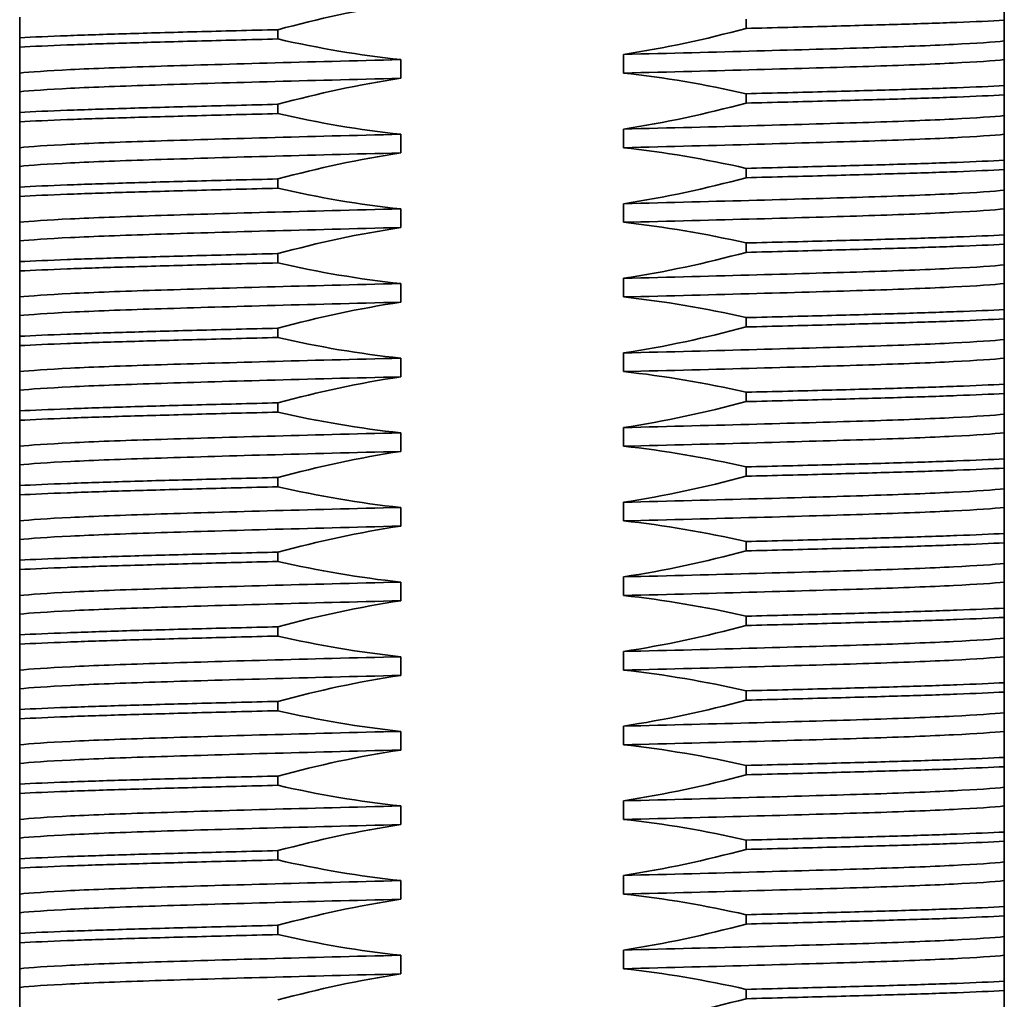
# Model space of a CAD drawing. Header units: millimetres. Extents: x 3087 to 3354, y 1301 to 1530.
# Tile 5 of 15: x 3166 to 3185, y 1419 to 1439. Entities that reach past the tile are written whole.
import ezdxf

# ---------------------------------------------------------------- set-up
doc = ezdxf.new("R2010")
doc.units = ezdxf.units.MM
doc.layers.add('粗实线层', color=7, linetype='Continuous', lineweight=35)

msp = doc.modelspace()

# ---------------------------------------------------------------- linework, layer by layer
at = {"layer": '粗实线层', "linetype": 'Continuous'}
for p, q in [((3185.399, 1438.819), (3185.399, 1438.632)), ((3180.205, 1438.469), (3180.205, 1438.657)), ((3165.599, 1438.094), (3165.599, 1438.282)), ((3170.792, 1438.444), (3170.792, 1438.257)), ((3185.399, 1438.217), (3185.399, 1437.842)), ((3177.738, 1437.572), (3177.738, 1437.947)), ((3173.26, 1437.842), (3173.26, 1437.467)), ((3165.599, 1437.197), (3165.599, 1437.572)), ((3185.399, 1437.319), (3185.399, 1437.132)), ((3180.205, 1436.969), (3180.205, 1437.157)), ((3170.792, 1436.944), (3170.792, 1436.757)), ((3165.599, 1436.594), (3165.599, 1436.782)), ((3185.399, 1436.717), (3185.399, 1436.342)), ((3173.26, 1436.342), (3173.26, 1435.967)), ((3177.738, 1436.072), (3177.738, 1436.447)), ((3165.599, 1435.697), (3165.599, 1436.072)), ((3185.399, 1435.819), (3185.399, 1435.632)), ((3180.205, 1435.469), (3180.205, 1435.657)), ((3170.792, 1435.444), (3170.792, 1435.257)), ((3165.599, 1435.094), (3165.599, 1435.282)), ((3185.399, 1435.217), (3185.399, 1434.842)), ((3177.738, 1434.572), (3177.738, 1434.947)), ((3173.26, 1434.842), (3173.26, 1434.467)), ((3165.599, 1434.197), (3165.599, 1434.572)), ((3185.399, 1434.319), (3185.399, 1434.132)), ((3180.205, 1433.969), (3180.205, 1434.157)), ((3170.792, 1433.944), (3170.792, 1433.757)), ((3165.599, 1433.594), (3165.599, 1433.782)), ((3185.399, 1433.717), (3185.399, 1433.342)), ((3173.26, 1433.342), (3173.26, 1432.967)), ((3177.738, 1433.072), (3177.738, 1433.447)), ((3165.599, 1432.697), (3165.599, 1433.072)), ((3185.399, 1432.819), (3185.399, 1432.632)), ((3180.205, 1432.469), (3180.205, 1432.657)), ((3170.792, 1432.444), (3170.792, 1432.257)), ((3165.599, 1432.094), (3165.599, 1432.282)), ((3185.399, 1432.217), (3185.399, 1431.842)), ((3177.738, 1431.572), (3177.738, 1431.947)), ((3173.26, 1431.842), (3173.26, 1431.467)), ((3165.599, 1431.197), (3165.599, 1431.572)), ((3180.205, 1430.969), (3180.205, 1431.157)), ((3185.399, 1431.319), (3185.399, 1431.132)), ((3165.599, 1430.594), (3165.599, 1430.782)), ((3170.792, 1430.944), (3170.792, 1430.757)), ((3185.399, 1430.717), (3185.399, 1430.342)), ((3177.738, 1430.072), (3177.738, 1430.447)), ((3173.26, 1430.342), (3173.26, 1429.967)), ((3165.599, 1429.697), (3165.599, 1430.072)), ((3185.399, 1429.819), (3185.399, 1429.632)), ((3180.205, 1429.469), (3180.205, 1429.657)), ((3170.792, 1429.444), (3170.792, 1429.257)), ((3165.599, 1429.094), (3165.599, 1429.282)), ((3185.399, 1429.217), (3185.399, 1428.842)), ((3173.26, 1428.842), (3173.26, 1428.467)), ((3177.738, 1428.572), (3177.738, 1428.947)), ((3165.599, 1428.197), (3165.599, 1428.572)), ((3185.399, 1428.319), (3185.399, 1428.132)), ((3180.205, 1427.969), (3180.205, 1428.157)), ((3165.599, 1427.594), (3165.599, 1427.782)), ((3170.792, 1427.944), (3170.792, 1427.757)), ((3185.399, 1427.717), (3185.399, 1427.342)), ((3177.738, 1427.072), (3177.738, 1427.447)), ((3173.26, 1427.342), (3173.26, 1426.967)), ((3165.599, 1426.697), (3165.599, 1427.072)), ((3185.399, 1426.819), (3185.399, 1426.632)), ((3180.205, 1426.469), (3180.205, 1426.657)), ((3170.792, 1426.444), (3170.792, 1426.257)), ((3165.599, 1426.094), (3165.599, 1426.282)), ((3185.399, 1426.217), (3185.399, 1425.842)), ((3173.26, 1425.842), (3173.26, 1425.467)), ((3177.738, 1425.572), (3177.738, 1425.947)), ((3165.599, 1425.197), (3165.599, 1425.572)), ((3185.399, 1425.319), (3185.399, 1425.132)), ((3180.205, 1424.969), (3180.205, 1425.157)), ((3170.792, 1424.944), (3170.792, 1424.757)), ((3165.599, 1424.594), (3165.599, 1424.782)), ((3185.399, 1424.717), (3185.399, 1424.342)), ((3177.738, 1424.072), (3177.738, 1424.447)), ((3173.26, 1424.342), (3173.26, 1423.967)), ((3165.599, 1423.697), (3165.599, 1424.072)), ((3185.399, 1423.819), (3185.399, 1423.632)), ((3180.205, 1423.469), (3180.205, 1423.657)), ((3170.792, 1423.444), (3170.792, 1423.257)), ((3165.599, 1423.094), (3165.599, 1423.282)), ((3185.399, 1423.217), (3185.399, 1422.842)), ((3173.26, 1422.842), (3173.26, 1422.467)), ((3177.738, 1422.572), (3177.738, 1422.947)), ((3165.599, 1422.197), (3165.599, 1422.572)), ((3185.399, 1422.319), (3185.399, 1422.132)), ((3180.205, 1421.969), (3180.205, 1422.157)), ((3170.792, 1421.944), (3170.792, 1421.757)), ((3165.599, 1421.594), (3165.599, 1421.782)), ((3185.399, 1421.717), (3185.399, 1421.342)), ((3177.738, 1421.072), (3177.738, 1421.447)), ((3173.26, 1421.342), (3173.26, 1420.967)), ((3165.599, 1420.697), (3165.599, 1421.072)), ((3180.205, 1420.469), (3180.205, 1420.657)), ((3185.399, 1420.819), (3185.399, 1420.632)), ((3165.599, 1420.094), (3165.599, 1420.282)), ((3170.792, 1420.444), (3170.792, 1420.257)), ((3185.399, 1420.217), (3185.399, 1419.842)), ((3177.738, 1419.572), (3177.738, 1419.947)), ((3173.26, 1419.842), (3173.26, 1419.467)), ((3165.599, 1419.197), (3165.599, 1419.572)), ((3185.399, 1419.319), (3185.399, 1419.132)), ((3180.205, 1418.969), (3180.205, 1419.157))]:
    msp.add_line(p, q, dxfattribs=at)
for points in [[(3173.26, 1438.967), (3172.428, 1438.842), (3171.605, 1438.662), (3170.792, 1438.444)], [(3165.599, 1438.282), (3165.599, 1438.467), (3165.599, 1438.61), (3165.599, 1438.697)], [(3185.399, 1438.632), (3185.399, 1438.446), (3185.399, 1438.304), (3185.399, 1438.217)], [(3177.738, 1437.947), (3178.57, 1438.072), (3179.393, 1438.251), (3180.205, 1438.469)], [(3165.599, 1437.572), (3165.599, 1437.697), (3165.599, 1437.876), (3165.599, 1438.094)], [(3170.792, 1438.257), (3171.606, 1438.071), (3172.429, 1437.929), (3173.26, 1437.842)], [(3185.399, 1437.842), (3185.399, 1437.717), (3185.399, 1437.537), (3185.399, 1437.319)], [(3180.205, 1437.157), (3179.391, 1437.342), (3178.568, 1437.485), (3177.738, 1437.572)], [(3173.26, 1437.467), (3172.428, 1437.342), (3171.605, 1437.162), (3170.792, 1436.944)], [(3165.599, 1436.782), (3165.599, 1436.967), (3165.599, 1437.11), (3165.599, 1437.197)], [(3185.399, 1437.132), (3185.399, 1436.946), (3185.399, 1436.804), (3185.399, 1436.717)], [(3177.738, 1436.447), (3178.57, 1436.572), (3179.393, 1436.751), (3180.205, 1436.969)], [(3170.792, 1436.757), (3171.606, 1436.571), (3172.429, 1436.429), (3173.26, 1436.342)], [(3165.599, 1436.072), (3165.599, 1436.197), (3165.599, 1436.376), (3165.599, 1436.594)], [(3185.399, 1436.342), (3185.399, 1436.217), (3185.399, 1436.037), (3185.399, 1435.819)], [(3173.26, 1435.967), (3172.428, 1435.842), (3171.605, 1435.662), (3170.792, 1435.444)], [(3180.205, 1435.657), (3179.391, 1435.842), (3178.568, 1435.985), (3177.738, 1436.072)], [(3165.599, 1435.282), (3165.599, 1435.467), (3165.599, 1435.61), (3165.599, 1435.697)], [(3185.399, 1435.632), (3185.399, 1435.446), (3185.399, 1435.304), (3185.399, 1435.217)], [(3177.738, 1434.947), (3178.57, 1435.072), (3179.393, 1435.251), (3180.205, 1435.469)], [(3170.792, 1435.257), (3171.606, 1435.071), (3172.429, 1434.929), (3173.26, 1434.842)], [(3165.599, 1434.572), (3165.599, 1434.697), (3165.599, 1434.876), (3165.599, 1435.094)], [(3185.399, 1434.842), (3185.399, 1434.717), (3185.399, 1434.537), (3185.399, 1434.319)], [(3180.205, 1434.157), (3179.391, 1434.342), (3178.568, 1434.485), (3177.738, 1434.572)], [(3173.26, 1434.467), (3172.428, 1434.342), (3171.605, 1434.162), (3170.792, 1433.944)], [(3165.599, 1433.782), (3165.599, 1433.967), (3165.599, 1434.11), (3165.599, 1434.197)], [(3185.399, 1434.132), (3185.399, 1433.946), (3185.399, 1433.804), (3185.399, 1433.717)], [(3177.738, 1433.447), (3178.57, 1433.572), (3179.393, 1433.751), (3180.205, 1433.969)], [(3170.792, 1433.757), (3171.606, 1433.571), (3172.429, 1433.429), (3173.26, 1433.342)], [(3165.599, 1433.072), (3165.599, 1433.197), (3165.599, 1433.376), (3165.599, 1433.594)], [(3185.399, 1433.342), (3185.399, 1433.217), (3185.399, 1433.037), (3185.399, 1432.819)], [(3173.26, 1432.967), (3172.428, 1432.842), (3171.605, 1432.662), (3170.792, 1432.444)], [(3180.205, 1432.657), (3179.391, 1432.842), (3178.568, 1432.985), (3177.738, 1433.072)], [(3165.599, 1432.282), (3165.599, 1432.467), (3165.599, 1432.61), (3165.599, 1432.697)], [(3185.399, 1432.632), (3185.399, 1432.446), (3185.399, 1432.304), (3185.399, 1432.217)], [(3177.738, 1431.947), (3178.57, 1432.072), (3179.393, 1432.251), (3180.205, 1432.469)], [(3170.792, 1432.257), (3171.606, 1432.071), (3172.429, 1431.929), (3173.26, 1431.842)], [(3165.599, 1431.572), (3165.599, 1431.697), (3165.599, 1431.876), (3165.599, 1432.094)], [(3185.399, 1431.842), (3185.399, 1431.717), (3185.399, 1431.537), (3185.399, 1431.319)], [(3180.205, 1431.157), (3179.391, 1431.342), (3178.568, 1431.485), (3177.738, 1431.572)], [(3173.26, 1431.467), (3172.428, 1431.342), (3171.605, 1431.162), (3170.792, 1430.944)], [(3165.599, 1430.782), (3165.599, 1430.967), (3165.599, 1431.11), (3165.599, 1431.197)], [(3177.738, 1430.447), (3178.57, 1430.572), (3179.393, 1430.751), (3180.205, 1430.969)], [(3185.399, 1431.132), (3185.399, 1430.946), (3185.399, 1430.804), (3185.399, 1430.717)], [(3170.792, 1430.757), (3171.606, 1430.571), (3172.429, 1430.429), (3173.26, 1430.342)], [(3165.599, 1430.072), (3165.599, 1430.197), (3165.599, 1430.376), (3165.599, 1430.594)], [(3185.399, 1430.342), (3185.399, 1430.217), (3185.399, 1430.037), (3185.399, 1429.819)], [(3173.26, 1429.967), (3172.428, 1429.842), (3171.605, 1429.662), (3170.792, 1429.444)], [(3180.205, 1429.657), (3179.391, 1429.842), (3178.568, 1429.985), (3177.738, 1430.072)], [(3165.599, 1429.282), (3165.599, 1429.467), (3165.599, 1429.61), (3165.599, 1429.697)], [(3185.399, 1429.632), (3185.399, 1429.446), (3185.399, 1429.304), (3185.399, 1429.217)], [(3177.738, 1428.947), (3178.57, 1429.072), (3179.393, 1429.251), (3180.205, 1429.469)], [(3170.792, 1429.257), (3171.606, 1429.071), (3172.429, 1428.929), (3173.26, 1428.842)], [(3165.599, 1428.572), (3165.599, 1428.697), (3165.599, 1428.876), (3165.599, 1429.094)], [(3185.399, 1428.842), (3185.399, 1428.717), (3185.399, 1428.537), (3185.399, 1428.319)], [(3180.205, 1428.157), (3179.391, 1428.342), (3178.568, 1428.485), (3177.738, 1428.572)], [(3173.26, 1428.467), (3172.428, 1428.342), (3171.605, 1428.162), (3170.792, 1427.944)], [(3165.599, 1427.782), (3165.599, 1427.967), (3165.599, 1428.11), (3165.599, 1428.197)], [(3185.399, 1428.132), (3185.399, 1427.946), (3185.399, 1427.804), (3185.399, 1427.717)], [(3177.738, 1427.447), (3178.57, 1427.572), (3179.393, 1427.751), (3180.205, 1427.969)], [(3165.599, 1427.072), (3165.599, 1427.197), (3165.599, 1427.376), (3165.599, 1427.594)], [(3170.792, 1427.757), (3171.606, 1427.571), (3172.429, 1427.429), (3173.26, 1427.342)], [(3185.399, 1427.342), (3185.399, 1427.217), (3185.399, 1427.037), (3185.399, 1426.819)], [(3180.205, 1426.657), (3179.391, 1426.842), (3178.568, 1426.985), (3177.738, 1427.072)], [(3173.26, 1426.967), (3172.428, 1426.842), (3171.605, 1426.662), (3170.792, 1426.444)], [(3165.599, 1426.282), (3165.599, 1426.467), (3165.599, 1426.61), (3165.599, 1426.697)], [(3185.399, 1426.632), (3185.399, 1426.446), (3185.399, 1426.304), (3185.399, 1426.217)], [(3177.738, 1425.947), (3178.57, 1426.072), (3179.393, 1426.251), (3180.205, 1426.469)], [(3170.792, 1426.257), (3171.606, 1426.071), (3172.429, 1425.929), (3173.26, 1425.842)], [(3165.599, 1425.572), (3165.599, 1425.697), (3165.599, 1425.876), (3165.599, 1426.094)], [(3185.399, 1425.842), (3185.399, 1425.717), (3185.399, 1425.537), (3185.399, 1425.319)], [(3173.26, 1425.467), (3172.428, 1425.342), (3171.605, 1425.162), (3170.792, 1424.944)], [(3180.205, 1425.157), (3179.391, 1425.342), (3178.568, 1425.485), (3177.738, 1425.572)], [(3165.599, 1424.782), (3165.599, 1424.967), (3165.599, 1425.11), (3165.599, 1425.197)], [(3185.399, 1425.132), (3185.399, 1424.946), (3185.399, 1424.804), (3185.399, 1424.717)], [(3177.738, 1424.447), (3178.57, 1424.572), (3179.393, 1424.751), (3180.205, 1424.969)], [(3170.792, 1424.757), (3171.606, 1424.571), (3172.429, 1424.429), (3173.26, 1424.342)], [(3165.599, 1424.072), (3165.599, 1424.197), (3165.599, 1424.376), (3165.599, 1424.594)], [(3185.399, 1424.342), (3185.399, 1424.217), (3185.399, 1424.037), (3185.399, 1423.819)], [(3180.205, 1423.657), (3179.391, 1423.842), (3178.568, 1423.985), (3177.738, 1424.072)], [(3173.26, 1423.967), (3172.428, 1423.842), (3171.605, 1423.662), (3170.792, 1423.444)], [(3165.599, 1423.282), (3165.599, 1423.467), (3165.599, 1423.61), (3165.599, 1423.697)], [(3185.399, 1423.632), (3185.399, 1423.446), (3185.399, 1423.304), (3185.399, 1423.217)], [(3177.738, 1422.947), (3178.57, 1423.072), (3179.393, 1423.251), (3180.205, 1423.469)], [(3170.792, 1423.257), (3171.606, 1423.071), (3172.429, 1422.929), (3173.26, 1422.842)], [(3165.599, 1422.572), (3165.599, 1422.697), (3165.599, 1422.876), (3165.599, 1423.094)], [(3185.399, 1422.842), (3185.399, 1422.717), (3185.399, 1422.537), (3185.399, 1422.319)], [(3173.26, 1422.467), (3172.428, 1422.342), (3171.605, 1422.162), (3170.792, 1421.944)], [(3180.205, 1422.157), (3179.391, 1422.342), (3178.568, 1422.485), (3177.738, 1422.572)], [(3165.599, 1421.782), (3165.599, 1421.967), (3165.599, 1422.11), (3165.599, 1422.197)], [(3185.399, 1422.132), (3185.399, 1421.946), (3185.399, 1421.804), (3185.399, 1421.717)], [(3177.738, 1421.447), (3178.57, 1421.572), (3179.393, 1421.751), (3180.205, 1421.969)], [(3170.792, 1421.757), (3171.606, 1421.571), (3172.429, 1421.429), (3173.26, 1421.342)], [(3165.599, 1421.072), (3165.599, 1421.197), (3165.599, 1421.376), (3165.599, 1421.594)], [(3185.399, 1421.342), (3185.399, 1421.217), (3185.399, 1421.037), (3185.399, 1420.819)], [(3180.205, 1420.657), (3179.391, 1420.842), (3178.568, 1420.985), (3177.738, 1421.072)], [(3173.26, 1420.967), (3172.428, 1420.842), (3171.605, 1420.662), (3170.792, 1420.444)], [(3165.599, 1420.282), (3165.599, 1420.467), (3165.599, 1420.61), (3165.599, 1420.697)], [(3177.738, 1419.947), (3178.57, 1420.072), (3179.393, 1420.251), (3180.205, 1420.469)], [(3185.399, 1420.632), (3185.399, 1420.446), (3185.399, 1420.304), (3185.399, 1420.217)], [(3170.792, 1420.257), (3171.606, 1420.071), (3172.429, 1419.929), (3173.26, 1419.842)], [(3165.599, 1419.572), (3165.599, 1419.697), (3165.599, 1419.876), (3165.599, 1420.094)], [(3185.399, 1419.842), (3185.399, 1419.717), (3185.399, 1419.537), (3185.399, 1419.319)], [(3173.26, 1419.467), (3172.428, 1419.342), (3171.605, 1419.162), (3170.792, 1418.944)], [(3180.205, 1419.157), (3179.391, 1419.342), (3178.568, 1419.485), (3177.738, 1419.572)], [(3165.599, 1418.782), (3165.599, 1418.967), (3165.599, 1419.11), (3165.599, 1419.197)], [(3185.399, 1419.132), (3185.399, 1418.946), (3185.399, 1418.804), (3185.399, 1418.717)], [(3177.738, 1418.447), (3178.57, 1418.572), (3179.393, 1418.751), (3180.205, 1418.969)]]:
    msp.add_open_spline(points, degree=3, dxfattribs=at)
for points in [[(3180.205, 1438.469), (3180.777, 1438.483), (3181.324, 1438.497), (3182.345, 1438.525), (3182.819, 1438.538), (3183.681, 1438.563), (3184.083, 1438.576), (3184.806, 1438.604), (3185.127, 1438.618), (3185.399, 1438.632)], [(3165.599, 1438.282), (3165.87, 1438.296), (3166.191, 1438.31), (3166.915, 1438.337), (3167.317, 1438.35), (3168.178, 1438.376), (3168.653, 1438.389), (3169.674, 1438.416), (3170.22, 1438.43), (3170.792, 1438.444)], [(3165.599, 1438.094), (3165.87, 1438.108), (3166.191, 1438.122), (3166.915, 1438.15), (3167.317, 1438.163), (3168.178, 1438.188), (3168.653, 1438.201), (3169.674, 1438.229), (3170.22, 1438.243), (3170.792, 1438.257)], [(3177.738, 1437.947), (3178.669, 1437.969), (3179.581, 1437.993), (3181.258, 1438.039), (3182.022, 1438.061), (3183.33, 1438.102), (3183.911, 1438.125), (3184.841, 1438.171), (3185.188, 1438.194), (3185.399, 1438.217)], [(3165.599, 1437.572), (3165.809, 1437.594), (3166.156, 1437.618), (3167.086, 1437.664), (3167.667, 1437.686), (3168.976, 1437.727), (3169.739, 1437.75), (3171.416, 1437.796), (3172.328, 1437.819), (3173.26, 1437.842)], [(3177.738, 1437.572), (3178.669, 1437.594), (3179.581, 1437.618), (3181.258, 1437.664), (3182.022, 1437.686), (3183.33, 1437.727), (3183.911, 1437.75), (3184.841, 1437.796), (3185.188, 1437.819), (3185.399, 1437.842)], [(3165.599, 1437.197), (3165.809, 1437.219), (3166.156, 1437.243), (3167.086, 1437.289), (3167.667, 1437.311), (3168.976, 1437.352), (3169.739, 1437.375), (3171.416, 1437.421), (3172.328, 1437.444), (3173.26, 1437.467)], [(3180.205, 1437.157), (3180.777, 1437.171), (3181.324, 1437.185), (3182.345, 1437.212), (3182.819, 1437.225), (3183.681, 1437.251), (3184.083, 1437.264), (3184.806, 1437.291), (3185.127, 1437.305), (3185.399, 1437.319)], [(3180.205, 1436.969), (3180.777, 1436.983), (3181.324, 1436.997), (3182.345, 1437.025), (3182.819, 1437.038), (3183.681, 1437.063), (3184.083, 1437.076), (3184.806, 1437.104), (3185.127, 1437.118), (3185.399, 1437.132)], [(3165.599, 1436.782), (3165.87, 1436.796), (3166.191, 1436.81), (3166.915, 1436.837), (3167.317, 1436.85), (3168.178, 1436.876), (3168.653, 1436.889), (3169.674, 1436.916), (3170.22, 1436.93), (3170.792, 1436.944)], [(3165.599, 1436.594), (3165.87, 1436.608), (3166.191, 1436.622), (3166.915, 1436.65), (3167.317, 1436.663), (3168.178, 1436.688), (3168.653, 1436.701), (3169.674, 1436.729), (3170.22, 1436.743), (3170.792, 1436.757)], [(3177.738, 1436.447), (3178.669, 1436.469), (3179.581, 1436.493), (3181.258, 1436.539), (3182.022, 1436.561), (3183.33, 1436.602), (3183.911, 1436.625), (3184.841, 1436.671), (3185.188, 1436.694), (3185.399, 1436.717)], [(3165.599, 1436.072), (3165.809, 1436.094), (3166.156, 1436.118), (3167.086, 1436.164), (3167.667, 1436.186), (3168.976, 1436.227), (3169.739, 1436.25), (3171.416, 1436.296), (3172.328, 1436.319), (3173.26, 1436.342)], [(3177.738, 1436.072), (3178.669, 1436.094), (3179.581, 1436.118), (3181.258, 1436.164), (3182.022, 1436.186), (3183.33, 1436.227), (3183.911, 1436.25), (3184.841, 1436.296), (3185.188, 1436.319), (3185.399, 1436.342)], [(3165.599, 1435.697), (3165.809, 1435.719), (3166.156, 1435.743), (3167.086, 1435.789), (3167.667, 1435.811), (3168.976, 1435.852), (3169.739, 1435.875), (3171.416, 1435.921), (3172.328, 1435.944), (3173.26, 1435.967)], [(3180.205, 1435.657), (3180.777, 1435.671), (3181.324, 1435.685), (3182.345, 1435.712), (3182.819, 1435.725), (3183.681, 1435.751), (3184.083, 1435.764), (3184.806, 1435.791), (3185.127, 1435.805), (3185.399, 1435.819)], [(3180.205, 1435.469), (3180.777, 1435.483), (3181.324, 1435.497), (3182.345, 1435.525), (3182.819, 1435.538), (3183.681, 1435.563), (3184.083, 1435.576), (3184.806, 1435.604), (3185.127, 1435.618), (3185.399, 1435.632)], [(3165.599, 1435.282), (3165.87, 1435.296), (3166.191, 1435.31), (3166.915, 1435.337), (3167.317, 1435.35), (3168.178, 1435.376), (3168.653, 1435.389), (3169.674, 1435.416), (3170.22, 1435.43), (3170.792, 1435.444)], [(3165.599, 1435.094), (3165.87, 1435.108), (3166.191, 1435.122), (3166.915, 1435.15), (3167.317, 1435.163), (3168.178, 1435.188), (3168.653, 1435.201), (3169.674, 1435.229), (3170.22, 1435.243), (3170.792, 1435.257)], [(3177.738, 1434.947), (3178.669, 1434.969), (3179.581, 1434.993), (3181.258, 1435.039), (3182.022, 1435.061), (3183.33, 1435.102), (3183.911, 1435.125), (3184.841, 1435.171), (3185.188, 1435.194), (3185.399, 1435.217)], [(3165.599, 1434.572), (3165.809, 1434.594), (3166.156, 1434.618), (3167.086, 1434.664), (3167.667, 1434.686), (3168.976, 1434.727), (3169.739, 1434.75), (3171.416, 1434.796), (3172.328, 1434.819), (3173.26, 1434.842)], [(3177.738, 1434.572), (3178.669, 1434.594), (3179.581, 1434.618), (3181.258, 1434.664), (3182.022, 1434.686), (3183.33, 1434.727), (3183.911, 1434.75), (3184.841, 1434.796), (3185.188, 1434.819), (3185.399, 1434.842)], [(3165.599, 1434.197), (3165.809, 1434.219), (3166.156, 1434.243), (3167.086, 1434.289), (3167.667, 1434.311), (3168.976, 1434.352), (3169.739, 1434.375), (3171.416, 1434.421), (3172.328, 1434.444), (3173.26, 1434.467)], [(3180.205, 1434.157), (3180.777, 1434.171), (3181.324, 1434.185), (3182.345, 1434.212), (3182.819, 1434.225), (3183.681, 1434.251), (3184.083, 1434.264), (3184.806, 1434.291), (3185.127, 1434.305), (3185.399, 1434.319)], [(3180.205, 1433.969), (3180.777, 1433.983), (3181.324, 1433.997), (3182.345, 1434.025), (3182.819, 1434.038), (3183.681, 1434.063), (3184.083, 1434.076), (3184.806, 1434.104), (3185.127, 1434.118), (3185.399, 1434.132)], [(3165.599, 1433.782), (3165.87, 1433.796), (3166.191, 1433.81), (3166.915, 1433.837), (3167.317, 1433.85), (3168.178, 1433.876), (3168.653, 1433.889), (3169.674, 1433.916), (3170.22, 1433.93), (3170.792, 1433.944)], [(3165.599, 1433.594), (3165.87, 1433.608), (3166.191, 1433.622), (3166.915, 1433.65), (3167.317, 1433.663), (3168.178, 1433.688), (3168.653, 1433.701), (3169.674, 1433.729), (3170.22, 1433.743), (3170.792, 1433.757)], [(3177.738, 1433.447), (3178.669, 1433.469), (3179.581, 1433.493), (3181.258, 1433.539), (3182.022, 1433.561), (3183.33, 1433.602), (3183.911, 1433.625), (3184.841, 1433.671), (3185.188, 1433.694), (3185.399, 1433.717)], [(3165.599, 1433.072), (3165.809, 1433.094), (3166.156, 1433.118), (3167.086, 1433.164), (3167.667, 1433.186), (3168.976, 1433.227), (3169.739, 1433.25), (3171.416, 1433.296), (3172.328, 1433.319), (3173.26, 1433.342)], [(3177.738, 1433.072), (3178.669, 1433.094), (3179.581, 1433.118), (3181.258, 1433.164), (3182.022, 1433.186), (3183.33, 1433.227), (3183.911, 1433.25), (3184.841, 1433.296), (3185.188, 1433.319), (3185.399, 1433.342)], [(3165.599, 1432.697), (3165.809, 1432.719), (3166.156, 1432.743), (3167.086, 1432.789), (3167.667, 1432.811), (3168.976, 1432.852), (3169.739, 1432.875), (3171.416, 1432.921), (3172.328, 1432.944), (3173.26, 1432.967)], [(3180.205, 1432.657), (3180.777, 1432.671), (3181.324, 1432.685), (3182.345, 1432.712), (3182.819, 1432.725), (3183.681, 1432.751), (3184.083, 1432.764), (3184.806, 1432.791), (3185.127, 1432.805), (3185.399, 1432.819)], [(3180.205, 1432.469), (3180.777, 1432.483), (3181.324, 1432.497), (3182.345, 1432.525), (3182.819, 1432.538), (3183.681, 1432.563), (3184.083, 1432.576), (3184.806, 1432.604), (3185.127, 1432.618), (3185.399, 1432.632)], [(3165.599, 1432.282), (3165.87, 1432.296), (3166.191, 1432.31), (3166.915, 1432.337), (3167.317, 1432.35), (3168.178, 1432.376), (3168.653, 1432.389), (3169.674, 1432.416), (3170.22, 1432.43), (3170.792, 1432.444)], [(3165.599, 1432.094), (3165.87, 1432.108), (3166.191, 1432.122), (3166.915, 1432.15), (3167.317, 1432.163), (3168.178, 1432.188), (3168.653, 1432.201), (3169.674, 1432.229), (3170.22, 1432.243), (3170.792, 1432.257)], [(3177.738, 1431.947), (3178.669, 1431.969), (3179.581, 1431.993), (3181.258, 1432.039), (3182.022, 1432.061), (3183.33, 1432.102), (3183.911, 1432.125), (3184.841, 1432.171), (3185.188, 1432.194), (3185.399, 1432.217)], [(3165.599, 1431.572), (3165.809, 1431.594), (3166.156, 1431.618), (3167.086, 1431.664), (3167.667, 1431.686), (3168.976, 1431.727), (3169.739, 1431.75), (3171.416, 1431.796), (3172.328, 1431.819), (3173.26, 1431.842)], [(3177.738, 1431.572), (3178.669, 1431.594), (3179.581, 1431.618), (3181.258, 1431.664), (3182.022, 1431.686), (3183.33, 1431.727), (3183.911, 1431.75), (3184.841, 1431.796), (3185.188, 1431.819), (3185.399, 1431.842)], [(3165.599, 1431.197), (3165.809, 1431.219), (3166.156, 1431.243), (3167.086, 1431.289), (3167.667, 1431.311), (3168.976, 1431.352), (3169.739, 1431.375), (3171.416, 1431.421), (3172.328, 1431.444), (3173.26, 1431.467)], [(3180.205, 1431.157), (3180.777, 1431.171), (3181.324, 1431.185), (3182.345, 1431.212), (3182.819, 1431.225), (3183.681, 1431.251), (3184.083, 1431.264), (3184.806, 1431.291), (3185.127, 1431.305), (3185.399, 1431.319)], [(3180.205, 1430.969), (3180.777, 1430.983), (3181.324, 1430.997), (3182.345, 1431.025), (3182.819, 1431.038), (3183.681, 1431.063), (3184.083, 1431.076), (3184.806, 1431.104), (3185.127, 1431.118), (3185.399, 1431.132)], [(3165.599, 1430.782), (3165.87, 1430.796), (3166.191, 1430.81), (3166.915, 1430.837), (3167.317, 1430.85), (3168.178, 1430.876), (3168.653, 1430.889), (3169.674, 1430.916), (3170.22, 1430.93), (3170.792, 1430.944)], [(3165.599, 1430.594), (3165.87, 1430.608), (3166.191, 1430.622), (3166.915, 1430.65), (3167.317, 1430.663), (3168.178, 1430.688), (3168.653, 1430.701), (3169.674, 1430.729), (3170.22, 1430.743), (3170.792, 1430.757)], [(3177.738, 1430.447), (3178.669, 1430.469), (3179.581, 1430.493), (3181.258, 1430.539), (3182.022, 1430.561), (3183.33, 1430.602), (3183.911, 1430.625), (3184.841, 1430.671), (3185.188, 1430.694), (3185.399, 1430.717)], [(3165.599, 1430.072), (3165.809, 1430.094), (3166.156, 1430.118), (3167.086, 1430.164), (3167.667, 1430.186), (3168.976, 1430.227), (3169.739, 1430.25), (3171.416, 1430.296), (3172.328, 1430.319), (3173.26, 1430.342)], [(3177.738, 1430.072), (3178.669, 1430.094), (3179.581, 1430.118), (3181.258, 1430.164), (3182.022, 1430.186), (3183.33, 1430.227), (3183.911, 1430.25), (3184.841, 1430.296), (3185.188, 1430.319), (3185.399, 1430.342)], [(3165.599, 1429.697), (3165.809, 1429.719), (3166.156, 1429.743), (3167.086, 1429.789), (3167.667, 1429.811), (3168.976, 1429.852), (3169.739, 1429.875), (3171.416, 1429.921), (3172.328, 1429.944), (3173.26, 1429.967)], [(3180.205, 1429.657), (3180.777, 1429.671), (3181.324, 1429.685), (3182.345, 1429.712), (3182.819, 1429.725), (3183.681, 1429.751), (3184.083, 1429.764), (3184.806, 1429.791), (3185.127, 1429.805), (3185.399, 1429.819)], [(3180.205, 1429.469), (3180.777, 1429.483), (3181.324, 1429.497), (3182.345, 1429.525), (3182.819, 1429.538), (3183.681, 1429.563), (3184.083, 1429.576), (3184.806, 1429.604), (3185.127, 1429.618), (3185.399, 1429.632)], [(3165.599, 1429.282), (3165.87, 1429.296), (3166.191, 1429.31), (3166.915, 1429.337), (3167.317, 1429.35), (3168.178, 1429.376), (3168.653, 1429.389), (3169.674, 1429.416), (3170.22, 1429.43), (3170.792, 1429.444)], [(3165.599, 1429.094), (3165.87, 1429.108), (3166.191, 1429.122), (3166.915, 1429.15), (3167.317, 1429.163), (3168.178, 1429.188), (3168.653, 1429.201), (3169.674, 1429.229), (3170.22, 1429.243), (3170.792, 1429.257)], [(3177.738, 1428.947), (3178.669, 1428.969), (3179.581, 1428.993), (3181.258, 1429.039), (3182.022, 1429.061), (3183.33, 1429.102), (3183.911, 1429.125), (3184.841, 1429.171), (3185.188, 1429.194), (3185.399, 1429.217)], [(3165.599, 1428.572), (3165.809, 1428.594), (3166.156, 1428.618), (3167.086, 1428.664), (3167.667, 1428.686), (3168.976, 1428.727), (3169.739, 1428.75), (3171.416, 1428.796), (3172.328, 1428.819), (3173.26, 1428.842)], [(3177.738, 1428.572), (3178.669, 1428.594), (3179.581, 1428.618), (3181.258, 1428.664), (3182.022, 1428.686), (3183.33, 1428.727), (3183.911, 1428.75), (3184.841, 1428.796), (3185.188, 1428.819), (3185.399, 1428.842)], [(3165.599, 1428.197), (3165.809, 1428.219), (3166.156, 1428.243), (3167.086, 1428.289), (3167.667, 1428.311), (3168.976, 1428.352), (3169.739, 1428.375), (3171.416, 1428.421), (3172.328, 1428.444), (3173.26, 1428.467)], [(3180.205, 1428.157), (3180.777, 1428.171), (3181.324, 1428.185), (3182.345, 1428.212), (3182.819, 1428.225), (3183.681, 1428.251), (3184.083, 1428.264), (3184.806, 1428.291), (3185.127, 1428.305), (3185.399, 1428.319)], [(3180.205, 1427.969), (3180.777, 1427.983), (3181.324, 1427.997), (3182.345, 1428.025), (3182.819, 1428.038), (3183.681, 1428.063), (3184.083, 1428.076), (3184.806, 1428.104), (3185.127, 1428.118), (3185.399, 1428.132)], [(3165.599, 1427.782), (3165.87, 1427.796), (3166.191, 1427.81), (3166.915, 1427.837), (3167.317, 1427.85), (3168.178, 1427.876), (3168.653, 1427.889), (3169.674, 1427.916), (3170.22, 1427.93), (3170.792, 1427.944)], [(3165.599, 1427.594), (3165.87, 1427.608), (3166.191, 1427.622), (3166.915, 1427.65), (3167.317, 1427.663), (3168.178, 1427.688), (3168.653, 1427.701), (3169.674, 1427.729), (3170.22, 1427.743), (3170.792, 1427.757)], [(3177.738, 1427.447), (3178.669, 1427.469), (3179.581, 1427.493), (3181.258, 1427.539), (3182.022, 1427.561), (3183.33, 1427.602), (3183.911, 1427.625), (3184.841, 1427.671), (3185.188, 1427.694), (3185.399, 1427.717)], [(3165.599, 1427.072), (3165.809, 1427.094), (3166.156, 1427.118), (3167.086, 1427.164), (3167.667, 1427.186), (3168.976, 1427.227), (3169.739, 1427.25), (3171.416, 1427.296), (3172.328, 1427.319), (3173.26, 1427.342)], [(3177.738, 1427.072), (3178.669, 1427.094), (3179.581, 1427.118), (3181.258, 1427.164), (3182.022, 1427.186), (3183.33, 1427.227), (3183.911, 1427.25), (3184.841, 1427.296), (3185.188, 1427.319), (3185.399, 1427.342)], [(3165.599, 1426.697), (3165.809, 1426.719), (3166.156, 1426.743), (3167.086, 1426.789), (3167.667, 1426.811), (3168.976, 1426.852), (3169.739, 1426.875), (3171.416, 1426.921), (3172.328, 1426.944), (3173.26, 1426.967)], [(3180.205, 1426.657), (3180.777, 1426.671), (3181.324, 1426.685), (3182.345, 1426.712), (3182.819, 1426.725), (3183.681, 1426.751), (3184.083, 1426.764), (3184.806, 1426.791), (3185.127, 1426.805), (3185.399, 1426.819)], [(3180.205, 1426.469), (3180.777, 1426.483), (3181.324, 1426.497), (3182.345, 1426.525), (3182.819, 1426.538), (3183.681, 1426.563), (3184.083, 1426.576), (3184.806, 1426.604), (3185.127, 1426.618), (3185.399, 1426.632)], [(3165.599, 1426.282), (3165.87, 1426.296), (3166.191, 1426.31), (3166.915, 1426.337), (3167.317, 1426.35), (3168.178, 1426.376), (3168.653, 1426.389), (3169.674, 1426.416), (3170.22, 1426.43), (3170.792, 1426.444)], [(3165.599, 1426.094), (3165.87, 1426.108), (3166.191, 1426.122), (3166.915, 1426.15), (3167.317, 1426.163), (3168.178, 1426.188), (3168.653, 1426.201), (3169.674, 1426.229), (3170.22, 1426.243), (3170.792, 1426.257)], [(3177.738, 1425.947), (3178.669, 1425.969), (3179.581, 1425.993), (3181.258, 1426.039), (3182.022, 1426.061), (3183.33, 1426.102), (3183.911, 1426.125), (3184.841, 1426.171), (3185.188, 1426.194), (3185.399, 1426.217)], [(3165.599, 1425.572), (3165.809, 1425.594), (3166.156, 1425.618), (3167.086, 1425.664), (3167.667, 1425.686), (3168.976, 1425.727), (3169.739, 1425.75), (3171.416, 1425.796), (3172.328, 1425.819), (3173.26, 1425.842)], [(3177.738, 1425.572), (3178.669, 1425.594), (3179.581, 1425.618), (3181.258, 1425.664), (3182.022, 1425.686), (3183.33, 1425.727), (3183.911, 1425.75), (3184.841, 1425.796), (3185.188, 1425.819), (3185.399, 1425.842)], [(3165.599, 1425.197), (3165.809, 1425.219), (3166.156, 1425.243), (3167.086, 1425.289), (3167.667, 1425.311), (3168.976, 1425.352), (3169.739, 1425.375), (3171.416, 1425.421), (3172.328, 1425.444), (3173.26, 1425.467)], [(3180.205, 1425.157), (3180.777, 1425.171), (3181.324, 1425.185), (3182.345, 1425.212), (3182.819, 1425.225), (3183.681, 1425.251), (3184.083, 1425.264), (3184.806, 1425.291), (3185.127, 1425.305), (3185.399, 1425.319)], [(3180.205, 1424.969), (3180.777, 1424.983), (3181.324, 1424.997), (3182.345, 1425.025), (3182.819, 1425.038), (3183.681, 1425.063), (3184.083, 1425.076), (3184.806, 1425.104), (3185.127, 1425.118), (3185.399, 1425.132)], [(3165.599, 1424.782), (3165.87, 1424.796), (3166.191, 1424.81), (3166.915, 1424.837), (3167.317, 1424.85), (3168.178, 1424.876), (3168.653, 1424.889), (3169.674, 1424.916), (3170.22, 1424.93), (3170.792, 1424.944)], [(3165.599, 1424.594), (3165.87, 1424.608), (3166.191, 1424.622), (3166.915, 1424.65), (3167.317, 1424.663), (3168.178, 1424.688), (3168.653, 1424.701), (3169.674, 1424.729), (3170.22, 1424.743), (3170.792, 1424.757)], [(3177.738, 1424.447), (3178.669, 1424.469), (3179.581, 1424.493), (3181.258, 1424.539), (3182.022, 1424.561), (3183.33, 1424.602), (3183.911, 1424.625), (3184.841, 1424.671), (3185.188, 1424.694), (3185.399, 1424.717)], [(3165.599, 1424.072), (3165.809, 1424.094), (3166.156, 1424.118), (3167.086, 1424.164), (3167.667, 1424.186), (3168.976, 1424.227), (3169.739, 1424.25), (3171.416, 1424.296), (3172.328, 1424.319), (3173.26, 1424.342)], [(3177.738, 1424.072), (3178.669, 1424.094), (3179.581, 1424.118), (3181.258, 1424.164), (3182.022, 1424.186), (3183.33, 1424.227), (3183.911, 1424.25), (3184.841, 1424.296), (3185.188, 1424.319), (3185.399, 1424.342)], [(3165.599, 1423.697), (3165.809, 1423.719), (3166.156, 1423.743), (3167.086, 1423.789), (3167.667, 1423.811), (3168.976, 1423.852), (3169.739, 1423.875), (3171.416, 1423.921), (3172.328, 1423.944), (3173.26, 1423.967)], [(3180.205, 1423.657), (3180.777, 1423.671), (3181.324, 1423.685), (3182.345, 1423.712), (3182.819, 1423.725), (3183.681, 1423.751), (3184.083, 1423.764), (3184.806, 1423.791), (3185.127, 1423.805), (3185.399, 1423.819)], [(3180.205, 1423.469), (3180.777, 1423.483), (3181.324, 1423.497), (3182.345, 1423.525), (3182.819, 1423.538), (3183.681, 1423.563), (3184.083, 1423.576), (3184.806, 1423.604), (3185.127, 1423.618), (3185.399, 1423.632)], [(3165.599, 1423.282), (3165.87, 1423.296), (3166.191, 1423.31), (3166.915, 1423.337), (3167.317, 1423.35), (3168.178, 1423.376), (3168.653, 1423.389), (3169.674, 1423.416), (3170.22, 1423.43), (3170.792, 1423.444)], [(3165.599, 1423.094), (3165.87, 1423.108), (3166.191, 1423.122), (3166.915, 1423.15), (3167.317, 1423.163), (3168.178, 1423.188), (3168.653, 1423.201), (3169.674, 1423.229), (3170.22, 1423.243), (3170.792, 1423.257)], [(3177.738, 1422.947), (3178.669, 1422.969), (3179.581, 1422.993), (3181.258, 1423.039), (3182.022, 1423.061), (3183.33, 1423.102), (3183.911, 1423.125), (3184.841, 1423.171), (3185.188, 1423.194), (3185.399, 1423.217)], [(3165.599, 1422.572), (3165.809, 1422.594), (3166.156, 1422.618), (3167.086, 1422.664), (3167.667, 1422.686), (3168.976, 1422.727), (3169.739, 1422.75), (3171.416, 1422.796), (3172.328, 1422.819), (3173.26, 1422.842)], [(3177.738, 1422.572), (3178.669, 1422.594), (3179.581, 1422.618), (3181.258, 1422.664), (3182.022, 1422.686), (3183.33, 1422.727), (3183.911, 1422.75), (3184.841, 1422.796), (3185.188, 1422.819), (3185.399, 1422.842)], [(3165.599, 1422.197), (3165.809, 1422.219), (3166.156, 1422.243), (3167.086, 1422.289), (3167.667, 1422.311), (3168.976, 1422.352), (3169.739, 1422.375), (3171.416, 1422.421), (3172.328, 1422.444), (3173.26, 1422.467)], [(3180.205, 1422.157), (3180.777, 1422.171), (3181.324, 1422.185), (3182.345, 1422.212), (3182.819, 1422.225), (3183.681, 1422.251), (3184.083, 1422.264), (3184.806, 1422.291), (3185.127, 1422.305), (3185.399, 1422.319)], [(3180.205, 1421.969), (3180.777, 1421.983), (3181.324, 1421.997), (3182.345, 1422.025), (3182.819, 1422.038), (3183.681, 1422.063), (3184.083, 1422.076), (3184.806, 1422.104), (3185.127, 1422.118), (3185.399, 1422.132)], [(3165.599, 1421.782), (3165.87, 1421.796), (3166.191, 1421.81), (3166.915, 1421.837), (3167.317, 1421.85), (3168.178, 1421.876), (3168.653, 1421.889), (3169.674, 1421.916), (3170.22, 1421.93), (3170.792, 1421.944)], [(3165.599, 1421.594), (3165.87, 1421.608), (3166.191, 1421.622), (3166.915, 1421.65), (3167.317, 1421.663), (3168.178, 1421.688), (3168.653, 1421.701), (3169.674, 1421.729), (3170.22, 1421.743), (3170.792, 1421.757)], [(3177.738, 1421.447), (3178.669, 1421.469), (3179.581, 1421.493), (3181.258, 1421.539), (3182.022, 1421.561), (3183.33, 1421.602), (3183.911, 1421.625), (3184.841, 1421.671), (3185.188, 1421.694), (3185.399, 1421.717)], [(3165.599, 1421.072), (3165.809, 1421.094), (3166.156, 1421.118), (3167.086, 1421.164), (3167.667, 1421.186), (3168.976, 1421.227), (3169.739, 1421.25), (3171.416, 1421.296), (3172.328, 1421.319), (3173.26, 1421.342)], [(3177.738, 1421.072), (3178.669, 1421.094), (3179.581, 1421.118), (3181.258, 1421.164), (3182.022, 1421.186), (3183.33, 1421.227), (3183.911, 1421.25), (3184.841, 1421.296), (3185.188, 1421.319), (3185.399, 1421.342)], [(3165.599, 1420.697), (3165.809, 1420.719), (3166.156, 1420.743), (3167.086, 1420.789), (3167.667, 1420.811), (3168.976, 1420.852), (3169.739, 1420.875), (3171.416, 1420.921), (3172.328, 1420.944), (3173.26, 1420.967)], [(3180.205, 1420.657), (3180.777, 1420.671), (3181.324, 1420.685), (3182.345, 1420.712), (3182.819, 1420.725), (3183.681, 1420.751), (3184.083, 1420.764), (3184.806, 1420.791), (3185.127, 1420.805), (3185.399, 1420.819)], [(3180.205, 1420.469), (3180.777, 1420.483), (3181.324, 1420.497), (3182.345, 1420.525), (3182.819, 1420.538), (3183.681, 1420.563), (3184.083, 1420.576), (3184.806, 1420.604), (3185.127, 1420.618), (3185.399, 1420.632)], [(3165.599, 1420.282), (3165.87, 1420.296), (3166.191, 1420.31), (3166.915, 1420.337), (3167.317, 1420.35), (3168.178, 1420.376), (3168.653, 1420.389), (3169.674, 1420.416), (3170.22, 1420.43), (3170.792, 1420.444)], [(3165.599, 1420.094), (3165.87, 1420.108), (3166.191, 1420.122), (3166.915, 1420.15), (3167.317, 1420.163), (3168.178, 1420.188), (3168.653, 1420.201), (3169.674, 1420.229), (3170.22, 1420.243), (3170.792, 1420.257)], [(3177.738, 1419.947), (3178.669, 1419.969), (3179.581, 1419.993), (3181.258, 1420.039), (3182.022, 1420.061), (3183.33, 1420.102), (3183.911, 1420.125), (3184.841, 1420.171), (3185.188, 1420.194), (3185.399, 1420.217)], [(3165.599, 1419.572), (3165.809, 1419.594), (3166.156, 1419.618), (3167.086, 1419.664), (3167.667, 1419.686), (3168.976, 1419.727), (3169.739, 1419.75), (3171.416, 1419.796), (3172.328, 1419.819), (3173.26, 1419.842)], [(3177.738, 1419.572), (3178.669, 1419.594), (3179.581, 1419.618), (3181.258, 1419.664), (3182.022, 1419.686), (3183.33, 1419.727), (3183.911, 1419.75), (3184.841, 1419.796), (3185.188, 1419.819), (3185.399, 1419.842)], [(3165.599, 1419.197), (3165.809, 1419.219), (3166.156, 1419.243), (3167.086, 1419.289), (3167.667, 1419.311), (3168.976, 1419.352), (3169.739, 1419.375), (3171.416, 1419.421), (3172.328, 1419.444), (3173.26, 1419.467)], [(3180.205, 1419.157), (3180.777, 1419.171), (3181.324, 1419.185), (3182.345, 1419.212), (3182.819, 1419.225), (3183.681, 1419.251), (3184.083, 1419.264), (3184.806, 1419.291), (3185.127, 1419.305), (3185.399, 1419.319)], [(3180.205, 1418.969), (3180.777, 1418.983), (3181.324, 1418.997), (3182.345, 1419.025), (3182.819, 1419.038), (3183.681, 1419.063), (3184.083, 1419.076), (3184.806, 1419.104), (3185.127, 1419.118), (3185.399, 1419.132)]]:
    msp.add_open_spline(points, degree=3, knots=[0, 0, 0, 0, 0.25, 0.25, 0.5, 0.5, 0.75, 0.75, 1, 1, 1, 1], dxfattribs=at)

doc.saveas('drawing.dxf')
